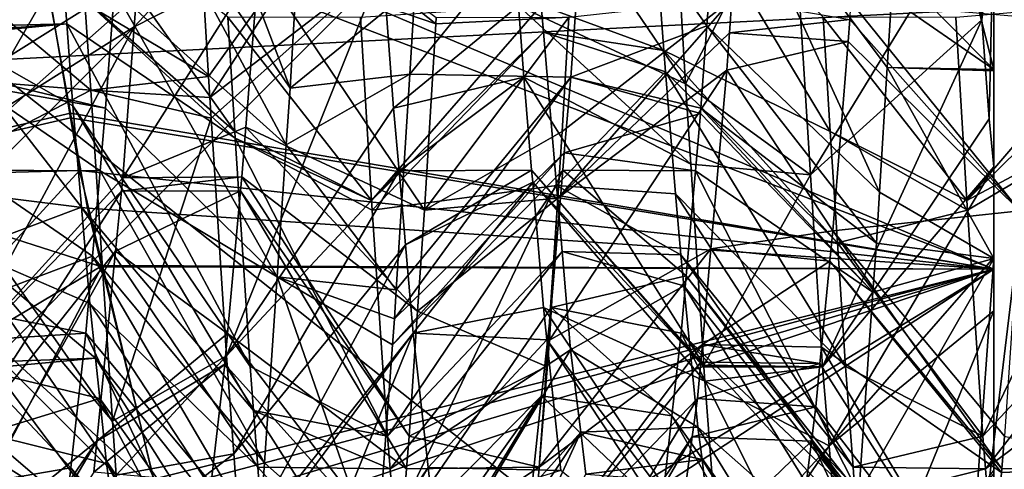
# Model space of a CAD drawing. Extents: x 0 to 200, y 18 to 95.
# Tile 12 of 256: x 31.364 to 33.018, y 45.109 to 45.865. Entities that reach past the tile are written whole.
import ezdxf

# ---------------------------------------------------------------- set-up
doc = ezdxf.new("R2010")
doc.units = 0

msp = doc.modelspace()

# ---------------------------------------------------------------- linework, layer by layer
for points in [[(29.499992, 47.227016, 27.5), (33.249989, 47.227016, 27.5), (29.884443, 43.852749, 27.5)], [(33.431755, 44.10545, 63), (29.499992, 47.227016, 63), (29.884443, 43.852749, 63)], [(29.499992, 47.227016, 257), (33.000095, 47.18153, 257.000153), (29.499992, 44.077702, 257.358826)], [(66.499992, 44.077702, 284.641174), (66.499992, 47.227016, 285), (29.499992, 44.077702, 284.641174)], [(66.499992, 47.227016, 285), (29.499992, 47.227016, 285), (29.499992, 44.077702, 284.641174)], [(32.999992, 47.227016, 63), (29.499992, 47.227016, 63), (33.431755, 44.10545, 63)], [(29.701815, 46.994545), (59.299992, 47.227016), (29.777065, 45.718533)], [(29.777065, 45.718533), (59.299992, 47.227016), (29.962137, 44.453773)], [(29.884443, 43.852749, 27.5), (33.249989, 47.227016, 27.5), (32.212719, 38.623367, 27.5)], [(29.962137, 44.453773), (59.299992, 47.227016), (30.255661, 43.209698)], [(30.255661, 43.209698), (59.299992, 47.227016), (30.655428, 41.995586)], [(30.655428, 41.995586), (59.299992, 47.227016), (31.158463, 40.820503)], [(31.158463, 40.820503), (59.299992, 47.227016), (31.761005, 39.693203)], [(31.761005, 39.693203), (59.299992, 47.227016), (32.458588, 38.622101)], [(33.249989, 47.227016, 27.5), (34.36409, 42.345825, 27.5), (32.212719, 38.623367, 27.5)], [(32.458588, 38.622101), (59.299992, 47.227016), (33.245979, 37.615185)], [(33.672379, 44.173309, 63.066986), (32.999992, 47.227016, 63), (33.431755, 44.10545, 63)], [(33.249989, 47.227016, 63.066986), (32.999992, 47.227016, 63), (33.672379, 44.173309, 63.066986)], [(33.000095, 47.18153, 257.000153), (33.178806, 47.227016, 256.954041), (33.225536, 45.04324, 257.171448)], [(33.000095, 47.18153, 257.000153), (33.225536, 45.04324, 257.171448), (29.499992, 44.077702, 257.358826)], [(38.188873, 45.671463, 1.499999), (30.304358, 46.874863, 1.499999), (30.602217, 44.312958, 1.499999)], [(38.038387, 46.521549, 1.499999), (30.304358, 46.874863, 1.499999), (38.188873, 45.671463, 1.499999)], [(31.37517, 46.133114, 6.675336), (32.999992, 46.571178, 6.561995), (32.999992, 45.44537, 6.987404)], [(32.999992, 46.571178, 13.438005), (31.385004, 46.0639, 13.301085), (32.999992, 45.44537, 13.012595)], [(32.999992, 46.571178, 6.561995), (32.999992, 46.301399, 7.146523), (32.999992, 45.44537, 6.987404)], [(32.999992, 46.048962, 12.205038), (32.999992, 46.571178, 13.438005), (32.999992, 45.44537, 13.012595)], [(31.559349, 46.429428, 7.644709), (31.541094, 46.159313, 7.739466), (31.818195, 45.749573, 7.388856)], [(31.848177, 46.278248, 7.195927), (31.559349, 46.429428, 7.644709), (31.818195, 45.749573, 7.388856)], [(31.385004, 46.0639, 13.301085), (30.901447, 46.390984, 13.502821), (31.012058, 45.606499, 13.216351)], [(32.854408, 46.358349, 7.136062), (32.83131, 45.952, 7.289354), (32.999992, 45.781174, 7.371541)], [(32.999992, 46.301399, 7.146523), (32.854408, 46.358349, 7.136062), (32.999992, 45.781174, 7.371541)], [(32.999992, 46.301399, 7.146523), (32.999992, 45.781174, 7.371541), (32.999992, 45.44537, 6.987404)], [(31.437263, 45.931362, 12.12455), (31.212435, 46.281898, 12.284551), (31.24264, 45.852734, 12.086354)], [(32.028049, 45.921249, 7.311389), (31.848177, 46.278248, 7.195927), (31.818195, 45.749573, 7.388856)], [(31.583265, 46.213108, 7.721912), (31.556173, 45.852917, 7.945229), (31.274914, 45.677208, 7.431324)], [(31.286314, 45.869396, 7.335726), (31.583265, 46.213108, 7.721912), (31.274914, 45.677208, 7.431324)], [(31.52284, 45.914619, 7.887855), (31.322584, 46.218571, 7.712416), (31.289518, 45.768444, 7.969588)], [(31.473488, 45.893044, 12.68714), (31.654314, 46.223064, 12.826517), (31.680748, 45.769314, 12.621831)], [(31.583265, 46.213108, 7.721912), (31.774342, 46.087017, 7.786069), (31.556173, 45.852917, 7.945229)], [(31.654314, 46.223064, 12.826517), (31.958893, 46.159313, 12.260534), (31.680748, 45.769314, 12.621831)], [(32.201664, 45.888241, 12.098856), (32.178326, 46.206005, 12.280405), (32.482235, 45.757282, 12.612093)], [(32.178326, 46.206005, 12.280405), (32.467663, 46.006313, 12.726735), (32.482235, 45.757282, 12.612093)], [(32.418015, 46.191887, 12.273263), (32.239853, 45.888618, 12.111589), (32.445698, 45.813301, 12.061831)], [(32.418015, 46.191887, 12.273263), (32.445698, 45.813301, 12.061831), (32.725067, 45.677208, 12.568679)], [(32.713665, 45.869396, 12.664273), (32.418015, 46.191887, 12.273263), (32.725067, 45.677208, 12.568679)], [(31.541094, 46.159313, 7.739466), (31.52284, 45.914619, 7.887855), (31.811699, 45.654758, 7.465295)], [(31.818195, 45.749573, 7.388856), (31.541094, 46.159313, 7.739466), (31.811699, 45.654758, 7.465295)], [(31.680748, 45.769314, 12.621831), (31.958893, 46.159313, 12.260534), (31.682999, 45.734375, 12.597799)], [(31.958893, 46.159313, 12.260534), (31.973944, 45.957619, 12.138222), (31.682999, 45.734375, 12.597799)], [(32.541096, 46.159313, 7.739466), (32.316746, 46.13908, 7.757832), (32.518341, 45.854324, 7.924419)], [(32.541096, 46.159313, 7.739466), (32.518341, 45.854324, 7.924419), (32.808243, 45.574829, 7.501427)], [(32.821209, 45.78455, 7.377401), (32.541096, 46.159313, 7.739466), (32.808243, 45.574829, 7.501427)], [(32.828407, 45.900711, 7.308703), (32.541096, 46.159313, 7.739466), (32.821209, 45.78455, 7.377401)], [(30.946926, 46.003849, 6.612729), (31.37517, 46.133114, 6.675336), (31.013325, 45.599812, 6.787028)], [(31.37517, 46.133114, 6.675336), (31.449408, 45.699696, 6.85801), (31.013325, 45.599812, 6.787028)], [(31.449408, 45.699696, 6.85801), (31.37517, 46.133114, 6.675336), (32.999992, 45.44537, 6.987404)], [(32.316746, 46.13908, 7.757832), (32.019482, 45.773346, 7.37584), (32.28952, 45.768444, 7.969588)], [(32.316746, 46.13908, 7.757832), (32.028049, 45.921249, 7.311389), (32.019482, 45.773346, 7.37584)], [(32.518341, 45.854324, 7.924419), (32.316746, 46.13908, 7.757832), (32.28952, 45.768444, 7.969588)], [(31.424433, 46.101555, 12.23176), (31.437263, 45.931362, 12.12455), (31.725063, 45.677208, 12.568679)], [(31.713665, 45.869396, 12.664273), (31.424433, 46.101555, 12.23176), (31.725063, 45.677208, 12.568679)], [(32.467663, 46.006313, 12.726735), (32.661125, 46.103703, 12.779619), (32.482235, 45.757282, 12.612093)], [(32.482235, 45.757282, 12.612093), (32.661125, 46.103703, 12.779619), (32.692253, 45.603874, 12.477417)], [(32.661125, 46.103703, 12.779619), (32.965824, 46.053139, 12.198239), (32.692253, 45.603874, 12.477417)], [(31.774342, 46.087017, 7.786069), (31.765327, 45.959717, 7.847414), (31.556173, 45.852917, 7.945229)], [(31.765327, 45.959717, 7.847414), (31.774342, 46.087017, 7.786069), (32.063007, 45.857677, 7.339366)], [(31.774342, 46.087017, 7.786069), (32.063679, 45.868565, 7.333219), (32.063007, 45.857677, 7.339366)], [(31.449064, 45.707695, 13.142199), (31.385004, 46.0639, 13.301085), (31.012058, 45.606499, 13.216351)], [(31.385004, 46.0639, 13.301085), (31.449064, 45.707695, 13.142199), (32.999992, 45.44537, 13.012595)], [(32.965824, 46.053139, 12.198239), (32.979889, 45.864758, 12.080654), (32.692253, 45.603874, 12.477417)], [(32.965824, 46.053139, 12.198239), (32.999992, 46.048962, 12.205038), (32.979889, 45.864758, 12.080654)], [(32.979889, 45.864758, 12.080654), (32.999992, 46.048962, 12.205038), (32.992332, 45.698139, 11.976652)], [(32.992332, 45.698139, 11.976652), (32.999992, 46.048962, 12.205038), (32.999992, 45.617477, 11.91295)], [(32.999992, 45.617477, 11.91295), (32.999992, 46.048962, 12.205038), (32.999992, 45.44537, 13.012595)], [(31.210466, 45.768444, 12.030412), (31.194269, 45.988914, 12.156375), (31.48313, 45.746296, 12.581405)], [(31.194269, 45.988914, 12.156375), (31.473488, 45.893044, 12.68714), (31.48313, 45.746296, 12.581405)], [(31.556173, 45.852917, 7.945229), (31.765327, 45.959717, 7.847414), (31.537086, 45.598984, 8.102671)], [(31.765327, 45.959717, 7.847414), (31.743706, 45.684364, 8.045569), (31.537086, 45.598984, 8.102671)], [(31.682999, 45.734375, 12.597799), (31.973944, 45.957619, 12.138222), (31.685247, 45.699436, 12.573768)], [(31.685247, 45.699436, 12.573768), (31.973944, 45.957619, 12.138222), (31.711012, 45.300129, 12.299124)], [(31.973944, 45.957619, 12.138222), (31.991959, 45.716042, 11.99172), (31.711012, 45.300129, 12.299124)], [(31.743706, 45.684364, 8.045569), (31.765327, 45.959717, 7.847414), (32.043919, 45.544682, 7.516101)], [(31.765327, 45.959717, 7.847414), (32.063007, 45.857677, 7.339366), (32.043919, 45.544682, 7.516101)], [(31.973944, 45.957619, 12.138222), (32.201664, 45.888241, 12.098856), (31.991959, 45.716042, 11.99172)], [(32.83131, 45.952, 7.289354), (32.828407, 45.900711, 7.308703), (32.999992, 45.781174, 7.371541)], [(31.442822, 45.857826, 12.078229), (31.437263, 45.931362, 12.12455), (31.24264, 45.852734, 12.086354)], [(31.437263, 45.931362, 12.12455), (31.442822, 45.857826, 12.078229), (31.72584, 45.665501, 12.560245)], [(31.725063, 45.677208, 12.568679), (31.437263, 45.931362, 12.12455), (31.72584, 45.665501, 12.560245)], [(31.52284, 45.914619, 7.887855), (31.289518, 45.768444, 7.969588), (31.508028, 45.716042, 8.008279)], [(31.52284, 45.914619, 7.887855), (31.508028, 45.716042, 8.008279), (31.796515, 45.432804, 7.644232)], [(31.811699, 45.654758, 7.465295), (31.52284, 45.914619, 7.887855), (31.796515, 45.432804, 7.644232)], [(32.019482, 45.773346, 7.37584), (32.028049, 45.921249, 7.311389), (31.818195, 45.749573, 7.388856)], [(32.560246, 45.899467, 7.901792), (32.556175, 45.842571, 7.930212), (32.26757, 45.565041, 7.512111)], [(32.274918, 45.677208, 7.431324), (32.560246, 45.899467, 7.901792), (32.26757, 45.565041, 7.512111)], [(32.286316, 45.869396, 7.335726), (32.560246, 45.899467, 7.901792), (32.274918, 45.677208, 7.431324)], [(32.560246, 45.899467, 7.901792), (32.758297, 45.865437, 7.906843), (32.556175, 45.842571, 7.930212)], [(32.828407, 45.900711, 7.308703), (32.821209, 45.78455, 7.377401), (32.999992, 45.781174, 7.371541)], [(31.473488, 45.893044, 12.68714), (31.680748, 45.769314, 12.621831), (31.48313, 45.746296, 12.581405)], [(32.239853, 45.888618, 12.111589), (31.936317, 45.868565, 12.66678), (31.955078, 45.561001, 12.493114)], [(32.243683, 45.843704, 12.072235), (32.239853, 45.888618, 12.111589), (31.955078, 45.561001, 12.493114)], [(32.201664, 45.888241, 12.098856), (32.210468, 45.768444, 12.030412), (31.991959, 45.716042, 11.99172)], [(32.210468, 45.768444, 12.030412), (32.201664, 45.888241, 12.098856), (32.490997, 45.621899, 12.518387)], [(32.201664, 45.888241, 12.098856), (32.482235, 45.757282, 12.612093), (32.490997, 45.621899, 12.518387)], [(32.239853, 45.888618, 12.111589), (32.243683, 45.843704, 12.072235), (32.445698, 45.813301, 12.061831)], [(32.758297, 45.865437, 7.906843), (32.760384, 45.894402, 7.891528), (33.043846, 45.543682, 7.516902)], [(32.760384, 45.894402, 7.891528), (33.063679, 45.868565, 7.333219), (33.043846, 45.543682, 7.516902)], [(33.240273, 45.894421, 12.088295), (32.936321, 45.868565, 12.66678), (32.955067, 45.561062, 12.493149)], [(33.243732, 45.846729, 12.062669), (33.240273, 45.894421, 12.088295), (32.955067, 45.561062, 12.493149)], [(31.936317, 45.868565, 12.66678), (31.713665, 45.869396, 12.664273), (31.955078, 45.561001, 12.493114)], [(31.713665, 45.869396, 12.664273), (31.725063, 45.677208, 12.568679), (31.955078, 45.561001, 12.493114)], [(32.063007, 45.857677, 7.339366), (32.286316, 45.869396, 7.335726), (32.043919, 45.544682, 7.516101)], [(32.286316, 45.869396, 7.335726), (32.274918, 45.677208, 7.431324), (32.043919, 45.544682, 7.516101)], [(32.063679, 45.868565, 7.333219), (32.286316, 45.869396, 7.335726), (32.063007, 45.857677, 7.339366)], [(32.556175, 45.842571, 7.930212), (32.758297, 45.865437, 7.906843), (32.755287, 45.828228, 7.935871)], [(32.692253, 45.603874, 12.477417), (32.979889, 45.864758, 12.080654), (32.712357, 45.281223, 12.282342)], [(32.979889, 45.864758, 12.080654), (32.992332, 45.698139, 11.976652), (32.712357, 45.281223, 12.282342)], [(32.936321, 45.868565, 12.66678), (32.713665, 45.869396, 12.664273), (32.955067, 45.561062, 12.493149)], [(32.713665, 45.869396, 12.664273), (32.725067, 45.677208, 12.568679), (32.955067, 45.561062, 12.493149)], [(32.755287, 45.828228, 7.935871), (32.758297, 45.865437, 7.906843), (33.043846, 45.543682, 7.516902)], [(31.442822, 45.857826, 12.078229), (31.24264, 45.852734, 12.086354), (31.243309, 45.843243, 12.081973)], [(31.442822, 45.857826, 12.078229), (31.243309, 45.843243, 12.081973), (31.243696, 45.838757, 12.077871)], [(31.442822, 45.857826, 12.078229), (31.243696, 45.838757, 12.077871), (31.453192, 45.720287, 11.991587)], [(31.267569, 45.56501, 7.512134), (31.556173, 45.852917, 7.945229), (31.249031, 45.281822, 7.716093)], [(31.556173, 45.852917, 7.945229), (31.537086, 45.598984, 8.102671), (31.249031, 45.281822, 7.716093)], [(31.274914, 45.677208, 7.431324), (31.556173, 45.852917, 7.945229), (31.267569, 45.56501, 7.512134)], [(31.442822, 45.857826, 12.078229), (31.453192, 45.720287, 11.991587), (31.750948, 45.281822, 12.283906)], [(31.72584, 45.665501, 12.560245), (31.442822, 45.857826, 12.078229), (31.750948, 45.281822, 12.283906)], [(32.518341, 45.854324, 7.924419), (32.28952, 45.768444, 7.969588), (32.50803, 45.716042, 8.008279)], [(32.518341, 45.854324, 7.924419), (32.50803, 45.716042, 8.008279), (32.802956, 45.489418, 7.551942)], [(32.808243, 45.574829, 7.501427), (32.518341, 45.854324, 7.924419), (32.802956, 45.489418, 7.551942)], [(31.467899, 45.549633, 11.835985), (31.243696, 45.838757, 12.077871), (31.274975, 45.477489, 11.747763)], [(31.453192, 45.720287, 11.991587), (31.243696, 45.838757, 12.077871), (31.467899, 45.549633, 11.835985)], [(32.243683, 45.843704, 12.072235), (31.955078, 45.561001, 12.493114), (31.956062, 45.544682, 12.483898)], [(32.265575, 45.586052, 11.846476), (32.243683, 45.843704, 12.072235), (31.956062, 45.544682, 12.483898)], [(32.448708, 45.777039, 12.031708), (32.243683, 45.843704, 12.072235), (32.265575, 45.586052, 11.846476)], [(32.445698, 45.813301, 12.061831), (32.243683, 45.843704, 12.072235), (32.448708, 45.777039, 12.031708)], [(32.556175, 45.842571, 7.930212), (32.551689, 45.779865, 7.961538), (32.26757, 45.565041, 7.512111)], [(32.556175, 45.842571, 7.930212), (32.755287, 45.828228, 7.935871), (32.551689, 45.779865, 7.961538)], [(33.252941, 45.719925, 11.99453), (33.243732, 45.846729, 12.062669), (32.955067, 45.561062, 12.493149)], [(32.551689, 45.779865, 7.961538), (32.755287, 45.828228, 7.935871), (32.729538, 45.509811, 8.184265)], [(32.755287, 45.828228, 7.935871), (33.043846, 45.543682, 7.516902), (32.729538, 45.509811, 8.184265)], [(32.445698, 45.813301, 12.061831), (32.448708, 45.777039, 12.031708), (32.737343, 45.489788, 12.433693)], [(32.725067, 45.677208, 12.568679), (32.445698, 45.813301, 12.061831), (32.737343, 45.489788, 12.433693)], [(32.821209, 45.78455, 7.377401), (32.808243, 45.574829, 7.501427), (32.999992, 45.463657, 7.572949)], [(32.999992, 45.779003, 7.372476), (32.821209, 45.78455, 7.377401), (32.999992, 45.463657, 7.572949)], [(32.999992, 45.781174, 7.371541), (32.821209, 45.78455, 7.377401), (32.999992, 45.779003, 7.372476)], [(31.210466, 45.768444, 12.030412), (31.48313, 45.746296, 12.581405), (31.223818, 45.612019, 11.891316)], [(31.289518, 45.768444, 7.969588), (31.288342, 45.75462, 7.981882), (31.508028, 45.716042, 8.008279)], [(31.48313, 45.746296, 12.581405), (31.680748, 45.769314, 12.621831), (31.682999, 45.734375, 12.597799)], [(32.019482, 45.773346, 7.37584), (31.811699, 45.654758, 7.465295), (31.99634, 45.410957, 7.617738)], [(32.019482, 45.773346, 7.37584), (31.818195, 45.749573, 7.388856), (31.811699, 45.654758, 7.465295)], [(31.991959, 45.716042, 11.99172), (32.210468, 45.768444, 12.030412), (32.001152, 45.610798, 11.893112)], [(32.28952, 45.768444, 7.969588), (31.99634, 45.410957, 7.617738), (31.99321, 45.362011, 7.650413)], [(32.278671, 45.641197, 8.082736), (32.28952, 45.768444, 7.969588), (31.99321, 45.362011, 7.650413)], [(32.28952, 45.768444, 7.969588), (32.019482, 45.773346, 7.37584), (31.99634, 45.410957, 7.617738)], [(32.210468, 45.768444, 12.030412), (32.223804, 45.612019, 11.891316), (32.001152, 45.610798, 11.893112)], [(32.223804, 45.612019, 11.891316), (32.210468, 45.768444, 12.030412), (32.512844, 45.284039, 12.284533)], [(32.210468, 45.768444, 12.030412), (32.490997, 45.621899, 12.518387), (32.512844, 45.284039, 12.284533)], [(32.26757, 45.565041, 7.512111), (32.551689, 45.779865, 7.961538), (32.25404, 45.326218, 7.684015)], [(32.551689, 45.779865, 7.961538), (32.524944, 45.47987, 8.253448), (32.25404, 45.326218, 7.684015)], [(32.448708, 45.777039, 12.031708), (32.265575, 45.586052, 11.846476), (32.46571, 45.572403, 11.861719)], [(32.507271, 45.707466, 8.016311), (32.28952, 45.768444, 7.969588), (32.278671, 45.641197, 8.082736)], [(32.50803, 45.716042, 8.008279), (32.28952, 45.768444, 7.969588), (32.507271, 45.707466, 8.016311)], [(32.448708, 45.777039, 12.031708), (32.46571, 45.572403, 11.861719), (32.75095, 45.281822, 12.283906)], [(32.737343, 45.489788, 12.433693), (32.448708, 45.777039, 12.031708), (32.75095, 45.281822, 12.283906)], [(32.551689, 45.779865, 7.961538), (32.729538, 45.509811, 8.184265), (32.524944, 45.47987, 8.253448)], [(32.999992, 45.781174, 7.371541), (32.999992, 45.779003, 7.372476), (32.999992, 45.44537, 6.987404)], [(32.999992, 45.779003, 7.372476), (32.999992, 45.463657, 7.572949), (32.999992, 45.44537, 6.987404)], [(31.288342, 45.75462, 7.981882), (31.276182, 45.612019, 8.108683), (31.498835, 45.610798, 8.106888)], [(31.508028, 45.716042, 8.008279), (31.288342, 45.75462, 7.981882), (31.498835, 45.610798, 8.106888)], [(32.490997, 45.621899, 12.518387), (32.482235, 45.757282, 12.612093), (32.692253, 45.603874, 12.477417)], [(31.223818, 45.612019, 11.891316), (31.48313, 45.746296, 12.581405), (31.519636, 45.190212, 12.180723)], [(31.48313, 45.746296, 12.581405), (31.685247, 45.699436, 12.573768), (31.519636, 45.190212, 12.180723)], [(31.48313, 45.746296, 12.581405), (31.682999, 45.734375, 12.597799), (31.685247, 45.699436, 12.573768)], [(31.453192, 45.720287, 11.991587), (31.467899, 45.549633, 11.835985), (31.756475, 45.208248, 12.210127)], [(31.750948, 45.281822, 12.283906), (31.453192, 45.720287, 11.991587), (31.756475, 45.208248, 12.210127)], [(31.508028, 45.716042, 8.008279), (31.498835, 45.610798, 8.106888), (31.796515, 45.432804, 7.644232)], [(31.991959, 45.716042, 11.99172), (32.001152, 45.610798, 11.893112), (31.711012, 45.300129, 12.299124)], [(32.50803, 45.716042, 8.008279), (32.507271, 45.707466, 8.016311), (32.797142, 45.407024, 7.623587)], [(32.802956, 45.489418, 7.551942), (32.50803, 45.716042, 8.008279), (32.797142, 45.407024, 7.623587)], [(33.252941, 45.719925, 11.99453), (32.955067, 45.561062, 12.493149), (32.956062, 45.544682, 12.483898)], [(33.252941, 45.719925, 11.99453), (32.956062, 45.544682, 12.483898), (32.981949, 45.164768, 12.178794)], [(33.274948, 45.480194, 11.747416), (33.252941, 45.719925, 11.99453), (32.981949, 45.164768, 12.178794)], [(31.449064, 45.707695, 13.142199), (31.012058, 45.606499, 13.216351), (31.47781, 45.54789, 13.070919)], [(31.449408, 45.699696, 6.85801), (31.464577, 45.611164, 6.895322), (31.013325, 45.599812, 6.787028)], [(31.449064, 45.707695, 13.142199), (31.47781, 45.54789, 13.070919), (32.999992, 45.44537, 13.012595)], [(31.464577, 45.611164, 6.895322), (31.449408, 45.699696, 6.85801), (32.999992, 45.44537, 6.987404)], [(31.685247, 45.699436, 12.573768), (31.711012, 45.300129, 12.299124), (31.519636, 45.190212, 12.180723)], [(32.507271, 45.707466, 8.016311), (32.278671, 45.641197, 8.082736), (32.498821, 45.610798, 8.106888)], [(32.507271, 45.707466, 8.016311), (32.498821, 45.610798, 8.106888), (32.797142, 45.407024, 7.623587)], [(31.743706, 45.684364, 8.045569), (31.737133, 45.600651, 8.105811), (31.537086, 45.598984, 8.102671)], [(31.737133, 45.600651, 8.105811), (31.743706, 45.684364, 8.045569), (32.032356, 45.374874, 7.652472)], [(31.743706, 45.684364, 8.045569), (32.043919, 45.544682, 7.516101), (32.032356, 45.374874, 7.652472)], [(32.992332, 45.698139, 11.976652), (32.999992, 45.617477, 11.91295), (32.712357, 45.281223, 12.282342)], [(38.450687, 44.84882, 1.499999), (38.188873, 45.671463, 1.499999), (30.602217, 44.312958, 1.499999)], [(31.725063, 45.677208, 12.568679), (31.72584, 45.665501, 12.560245), (31.955078, 45.561001, 12.493114)], [(32.274918, 45.677208, 7.431324), (32.26757, 45.565041, 7.512111), (32.043919, 45.544682, 7.516101)], [(32.956062, 45.544682, 12.483898), (32.725067, 45.677208, 12.568679), (32.737343, 45.489788, 12.433693)], [(32.955067, 45.561062, 12.493149), (32.725067, 45.677208, 12.568679), (32.956062, 45.544682, 12.483898)], [(31.956062, 45.544682, 12.483898), (31.72584, 45.665501, 12.560245), (31.981945, 45.164768, 12.178794)], [(31.72584, 45.665501, 12.560245), (31.750948, 45.281822, 12.283906), (31.981945, 45.164768, 12.178794)], [(31.955078, 45.561001, 12.493114), (31.72584, 45.665501, 12.560245), (31.956062, 45.544682, 12.483898)], [(31.811699, 45.654758, 7.465295), (31.796515, 45.432804, 7.644232), (31.99634, 45.410957, 7.617738)], [(32.278671, 45.641197, 8.082736), (31.99321, 45.362011, 7.650413), (31.989977, 45.318287, 7.69249)], [(32.276169, 45.612019, 8.108683), (32.278671, 45.641197, 8.082736), (31.989977, 45.318287, 7.69249)], [(32.278671, 45.641197, 8.082736), (32.276169, 45.612019, 8.108683), (32.498821, 45.610798, 8.106888)], [(32.490997, 45.621899, 12.518387), (32.692253, 45.603874, 12.477417), (32.512844, 45.284039, 12.284533)], [(32.712357, 45.281223, 12.282342), (32.999992, 45.617477, 11.91295), (32.723324, 45.148346, 12.125324)], [(32.999992, 45.617477, 11.91295), (32.999992, 45.465374, 11.797573), (32.723324, 45.148346, 12.125324)], [(32.999992, 45.465374, 11.797573), (32.999992, 45.617477, 11.91295), (32.999992, 45.44537, 13.012595)], [(31.594261, 45.071976, 12.757864), (31.012058, 45.606499, 13.216351), (31.174437, 44.907433, 12.755461)], [(31.501875, 45.449551, 13.006232), (31.012058, 45.606499, 13.216351), (31.594261, 45.071976, 12.757864)], [(31.47781, 45.54789, 13.070919), (31.012058, 45.606499, 13.216351), (31.501875, 45.449551, 13.006232)], [(31.013325, 45.599812, 6.787028), (31.464577, 45.611164, 6.895322), (31.096415, 45.21003, 7.016026)], [(31.464577, 45.611164, 6.895322), (31.502739, 45.451569, 6.997131), (31.096415, 45.21003, 7.016026)], [(31.230793, 45.5303, 11.818655), (31.223818, 45.612019, 11.891316), (31.519636, 45.190212, 12.180723)], [(31.486317, 45.467663, 8.241001), (31.276182, 45.612019, 8.108683), (31.256468, 45.381035, 8.31407)], [(31.498835, 45.610798, 8.106888), (31.276182, 45.612019, 8.108683), (31.486317, 45.467663, 8.241001)], [(31.502739, 45.451569, 6.997131), (31.464577, 45.611164, 6.895322), (32.999992, 45.44537, 6.987404)], [(31.498835, 45.610798, 8.106888), (31.486317, 45.467663, 8.241001), (31.775116, 45.120125, 7.896312)], [(31.796515, 45.432804, 7.644232), (31.498835, 45.610798, 8.106888), (31.775116, 45.120125, 7.896312)], [(31.537086, 45.598984, 8.102671), (31.737133, 45.600651, 8.105811), (31.534895, 45.576607, 8.128755)], [(31.737133, 45.600651, 8.105811), (31.735018, 45.577374, 8.129653), (31.534895, 45.576607, 8.128755)], [(31.711012, 45.300129, 12.299124), (32.001152, 45.610798, 11.893112), (31.723351, 45.135036, 12.135666)], [(32.001152, 45.610798, 11.893112), (32.012032, 45.48637, 11.776529), (31.723351, 45.135036, 12.135666)], [(31.735018, 45.577374, 8.129653), (31.737133, 45.600651, 8.105811), (32.018036, 45.164768, 7.82121)], [(31.737133, 45.600651, 8.105811), (32.032356, 45.374874, 7.652472), (32.018036, 45.164768, 7.82121)], [(32.276169, 45.612019, 8.108683), (31.989977, 45.318287, 7.69249), (31.96302, 44.952679, 8.044329)], [(32.256454, 45.381035, 8.31407), (32.276169, 45.612019, 8.108683), (31.96302, 44.952679, 8.044329)], [(32.001152, 45.610798, 11.893112), (32.223804, 45.612019, 11.891316), (32.012032, 45.48637, 11.776529)], [(32.223804, 45.612019, 11.891316), (32.225548, 45.591717, 11.873264), (32.012032, 45.48637, 11.776529)], [(32.225548, 45.591717, 11.873264), (32.223804, 45.612019, 11.891316), (32.513023, 45.281593, 12.282029)], [(32.223804, 45.612019, 11.891316), (32.512844, 45.284039, 12.284533), (32.513023, 45.281593, 12.282029)], [(32.483429, 45.434509, 8.272063), (32.276169, 45.612019, 8.108683), (32.256454, 45.381035, 8.31407)], [(32.498821, 45.610798, 8.106888), (32.276169, 45.612019, 8.108683), (32.483429, 45.434509, 8.272063)], [(32.498821, 45.610798, 8.106888), (32.483429, 45.434509, 8.272063), (32.773212, 45.068146, 7.918261)], [(32.797142, 45.407024, 7.623587), (32.498821, 45.610798, 8.106888), (32.773212, 45.068146, 7.918261)], [(32.512844, 45.284039, 12.284533), (32.692253, 45.603874, 12.477417), (32.712357, 45.281223, 12.282342)], [(31.537086, 45.598984, 8.102671), (31.534895, 45.576607, 8.128755), (31.249031, 45.281822, 7.716093)], [(32.265575, 45.586052, 11.846476), (31.956062, 45.544682, 12.483898), (31.981945, 45.164768, 12.178794)], [(32.27499, 45.475319, 11.749447), (32.265575, 45.586052, 11.846476), (31.981945, 45.164768, 12.178794)], [(32.012032, 45.48637, 11.776529), (32.225548, 45.591717, 11.873264), (32.025024, 45.337738, 11.637263)], [(32.225548, 45.591717, 11.873264), (32.243519, 45.381035, 11.68593), (32.025024, 45.337738, 11.637263)], [(32.243519, 45.381035, 11.68593), (32.225548, 45.591717, 11.873264), (32.5149, 45.257042, 12.256927)], [(32.225548, 45.591717, 11.873264), (32.513023, 45.281593, 12.282029), (32.5149, 45.257042, 12.256927)], [(32.265575, 45.586052, 11.846476), (32.27499, 45.475319, 11.749447), (32.474251, 45.469547, 11.776279)], [(32.46571, 45.572403, 11.861719), (32.265575, 45.586052, 11.846476), (32.474251, 45.469547, 11.776279)], [(31.534895, 45.576607, 8.128755), (31.524986, 45.475746, 8.246332), (31.23632, 45.112709, 7.885676)], [(31.249031, 45.281822, 7.716093), (31.534895, 45.576607, 8.128755), (31.23632, 45.112709, 7.885676)], [(31.524986, 45.475746, 8.246332), (31.735018, 45.577374, 8.129653), (31.713114, 45.337212, 8.37566)], [(31.534895, 45.576607, 8.128755), (31.735018, 45.577374, 8.129653), (31.524986, 45.475746, 8.246332)], [(31.713114, 45.337212, 8.37566), (31.735018, 45.577374, 8.129653), (32.013668, 45.109833, 7.882398)], [(31.735018, 45.577374, 8.129653), (32.018036, 45.164768, 7.82121), (32.013668, 45.109833, 7.882398)], [(32.46571, 45.572403, 11.861719), (32.474251, 45.469547, 11.776279), (32.763676, 45.112709, 12.114324)], [(32.75095, 45.281822, 12.283906), (32.46571, 45.572403, 11.861719), (32.763676, 45.112709, 12.114324)], [(32.808243, 45.574829, 7.501427), (32.802956, 45.489418, 7.551942), (32.999992, 45.463657, 7.572949)], [(32.032356, 45.374874, 7.652472), (32.26757, 45.565041, 7.512111), (32.249035, 45.281822, 7.716093)], [(32.043919, 45.544682, 7.516101), (32.26757, 45.565041, 7.512111), (32.032356, 45.374874, 7.652472)], [(32.26757, 45.565041, 7.512111), (32.25404, 45.326218, 7.684015), (32.249035, 45.281822, 7.716093)], [(31.467899, 45.549633, 11.835985), (31.274975, 45.477489, 11.747763), (31.481817, 45.388077, 11.68868)], [(31.467899, 45.549633, 11.835985), (31.481817, 45.388077, 11.68868), (31.763672, 45.112709, 12.114324)], [(31.756475, 45.208248, 12.210127), (31.467899, 45.549633, 11.835985), (31.763672, 45.112709, 12.114324)], [(31.47781, 45.54789, 13.070919), (31.501875, 45.449551, 13.006232), (32.999992, 45.44537, 13.012595)], [(32.729538, 45.509811, 8.184265), (33.043846, 45.543682, 7.516902), (33.018036, 45.164768, 7.82121)], [(32.956062, 45.544682, 12.483898), (32.737343, 45.489788, 12.433693), (32.981949, 45.164768, 12.178794)], [(31.243532, 45.381035, 11.68593), (31.230793, 45.5303, 11.818655), (31.525627, 45.099163, 12.115117)], [(31.230793, 45.5303, 11.818655), (31.519636, 45.190212, 12.180723), (31.525627, 45.099163, 12.115117)], [(32.524944, 45.47987, 8.253448), (32.729538, 45.509811, 8.184265), (32.724632, 45.458889, 8.241687)], [(32.724632, 45.458889, 8.241687), (32.729538, 45.509811, 8.184265), (33.013672, 45.109833, 7.882398)], [(32.729538, 45.509811, 8.184265), (33.018036, 45.164768, 7.82121), (33.013672, 45.109833, 7.882398)], [(31.723351, 45.135036, 12.135666), (32.012032, 45.48637, 11.776529), (31.735464, 44.97298, 11.97521)], [(32.012032, 45.48637, 11.776529), (32.025024, 45.337738, 11.637263), (31.735464, 44.97298, 11.97521)], [(32.737343, 45.489788, 12.433693), (32.75095, 45.281822, 12.283906), (32.981949, 45.164768, 12.178794)], [(32.999992, 45.463657, 7.572949), (32.802956, 45.489418, 7.551942), (32.797142, 45.407024, 7.623587)], [(31.524986, 45.475746, 8.246332), (31.493679, 45.156723, 8.618239), (31.223164, 44.937752, 8.061118)], [(31.23632, 45.112709, 7.885676), (31.524986, 45.475746, 8.246332), (31.223164, 44.937752, 8.061118)], [(31.486317, 45.467663, 8.241001), (31.256468, 45.381035, 8.31407), (31.474962, 45.337738, 8.362737)], [(31.491428, 45.295795, 11.569336), (31.274975, 45.477489, 11.747763), (31.291336, 45.288536, 11.575099)], [(31.481817, 45.388077, 11.68868), (31.274975, 45.477489, 11.747763), (31.491428, 45.295795, 11.569336)], [(31.486317, 45.467663, 8.241001), (31.474962, 45.337738, 8.362737), (31.766117, 44.988762, 8.002214)], [(31.775116, 45.120125, 7.896312), (31.486317, 45.467663, 8.241001), (31.766117, 44.988762, 8.002214)], [(31.524986, 45.475746, 8.246332), (31.713114, 45.337212, 8.37566), (31.493679, 45.156723, 8.618239)], [(32.27499, 45.475319, 11.749447), (31.981945, 45.164768, 12.178794), (31.986311, 45.109833, 12.117602)], [(32.289013, 45.310158, 11.60473), (32.27499, 45.475319, 11.749447), (31.986311, 45.109833, 12.117602)], [(32.524944, 45.47987, 8.253448), (32.510578, 45.318779, 8.410196), (32.236324, 45.112694, 7.885691)], [(32.25404, 45.326218, 7.684015), (32.524944, 45.47987, 8.253448), (32.236324, 45.112694, 7.885691)], [(32.479404, 45.417744, 11.714272), (32.27499, 45.475319, 11.749447), (32.289013, 45.310158, 11.60473)], [(32.474251, 45.469547, 11.776279), (32.27499, 45.475319, 11.749447), (32.479404, 45.417744, 11.714272)], [(32.474251, 45.469547, 11.776279), (32.479404, 45.417744, 11.714272), (32.767998, 45.055206, 12.056664)], [(32.763676, 45.112709, 12.114324), (32.474251, 45.469547, 11.776279), (32.767998, 45.055206, 12.056664)], [(32.524944, 45.47987, 8.253448), (32.724632, 45.458889, 8.241687), (32.510578, 45.318779, 8.410196)], [(33.274948, 45.480194, 11.747416), (32.981949, 45.164768, 12.178794), (32.986313, 45.109821, 12.117587)], [(33.288002, 45.337914, 11.600755), (33.274948, 45.480194, 11.747416), (32.986313, 45.109821, 12.117587)], [(31.096415, 45.21003, 7.016026), (31.502739, 45.451569, 6.997131), (31.189188, 44.855064, 7.289469)], [(31.502739, 45.451569, 6.997131), (31.588539, 45.092743, 7.226035), (31.189188, 44.855064, 7.289469)], [(31.502739, 45.451569, 6.997131), (32.999992, 45.44537, 6.987404), (31.588539, 45.092743, 7.226035)], [(32.510578, 45.318779, 8.410196), (32.724632, 45.458889, 8.241687), (32.710701, 45.314354, 8.404673)], [(32.710701, 45.314354, 8.404673), (32.724632, 45.458889, 8.241687), (33.01321, 45.103973, 7.888924)], [(32.999992, 45.465374, 11.797573), (32.999992, 45.37569, 11.729546), (32.723324, 45.148346, 12.125324)], [(32.724632, 45.458889, 8.241687), (33.013672, 45.109833, 7.882398), (33.01321, 45.103973, 7.888924)], [(32.999992, 45.463657, 7.572949), (32.797142, 45.407024, 7.623587), (32.773212, 45.068146, 7.918261)], [(32.971874, 45.069183, 7.925939), (32.999992, 45.463657, 7.572949), (32.773212, 45.068146, 7.918261)], [(32.999992, 45.101429, 7.956397), (32.999992, 45.463657, 7.572949), (32.971874, 45.069183, 7.925939)], [(32.999992, 45.37569, 11.729546), (32.999992, 45.465374, 11.797573), (32.999992, 44.53022, 12.230985)], [(32.999992, 45.465374, 11.797573), (32.999992, 45.44537, 13.012595), (32.999992, 44.53022, 12.230985)], [(32.999992, 45.44537, 6.987404), (32.999992, 45.463657, 7.572949), (32.999992, 44.53022, 7.769015)], [(32.999992, 45.463657, 7.572949), (32.999992, 45.101429, 7.956397), (32.999992, 44.53022, 7.769015)], [(32.999992, 45.44537, 13.012595), (31.501875, 45.449551, 13.006232), (31.594261, 45.071976, 12.757864)], [(31.588539, 45.092743, 7.226035), (32.999992, 45.44537, 6.987404), (31.62159, 44.983212, 7.325798)], [(32.999992, 45.44537, 13.012595), (31.594261, 45.071976, 12.757864), (31.606689, 45.031391, 12.71987)], [(32.999992, 45.44537, 13.012595), (31.606689, 45.031391, 12.71987), (31.733572, 44.617092, 12.332015)], [(31.62159, 44.983212, 7.325798), (32.999992, 45.44537, 6.987404), (31.717957, 44.663914, 7.616621)], [(31.717957, 44.663914, 7.616621), (32.999992, 45.44537, 6.987404), (32.999992, 44.53022, 7.769015)], [(32.999992, 45.44537, 13.012595), (31.733572, 44.617092, 12.332015), (32.999992, 44.53022, 12.230985)], [(32.483429, 45.434509, 8.272063), (32.256454, 45.381035, 8.31407), (32.474964, 45.337738, 8.362737)], [(32.483429, 45.434509, 8.272063), (32.474964, 45.337738, 8.362737), (32.772465, 45.057743, 7.927306)], [(32.773212, 45.068146, 7.918261), (32.483429, 45.434509, 8.272063), (32.772465, 45.057743, 7.927306)], [(31.796515, 45.432804, 7.644232), (31.775116, 45.120125, 7.896312), (31.96302, 44.952679, 8.044329)], [(31.989977, 45.318287, 7.69249), (31.796515, 45.432804, 7.644232), (31.96302, 44.952679, 8.044329)], [(31.99321, 45.362011, 7.650413), (31.796515, 45.432804, 7.644232), (31.989977, 45.318287, 7.69249)], [(31.99634, 45.410957, 7.617738), (31.796515, 45.432804, 7.644232), (31.99321, 45.362011, 7.650413)], [(32.479404, 45.417744, 11.714272), (32.289013, 45.310158, 11.60473), (32.503025, 45.18026, 11.430014)], [(32.479404, 45.417744, 11.714272), (32.503025, 45.18026, 11.430014), (32.776833, 44.937752, 11.938885)], [(32.767998, 45.055206, 12.056664), (32.479404, 45.417744, 11.714272), (32.776833, 44.937752, 11.938885)], [(31.481817, 45.388077, 11.68868), (31.491428, 45.295795, 11.569336), (31.776831, 44.937752, 11.938885)], [(31.763672, 45.112709, 12.114324), (31.481817, 45.388077, 11.68868), (31.776831, 44.937752, 11.938885)], [(31.2673, 45.159603, 11.386178), (31.243532, 45.381035, 11.68593), (31.535566, 44.991043, 11.962913)], [(31.243532, 45.381035, 11.68593), (31.525627, 45.099163, 12.115117), (31.535566, 44.991043, 11.962913)], [(31.474962, 45.337738, 8.362737), (31.256468, 45.381035, 8.31407), (31.250269, 45.323322, 8.3922)], [(32.240555, 45.232891, 8.514613), (32.256454, 45.381035, 8.31407), (31.96302, 44.952679, 8.044329)], [(32.032356, 45.374874, 7.652472), (32.249035, 45.281822, 7.716093), (32.018036, 45.164768, 7.82121)], [(32.025024, 45.337738, 11.637263), (32.243519, 45.381035, 11.68593), (32.249363, 45.326603, 11.612247)], [(32.256454, 45.381035, 8.31407), (32.240555, 45.232891, 8.514613), (32.459541, 45.199142, 8.560959)], [(32.249363, 45.326603, 11.612247), (32.243519, 45.381035, 11.68593), (32.538815, 44.943176, 11.936016)], [(32.243519, 45.381035, 11.68593), (32.5149, 45.257042, 12.256927), (32.538815, 44.943176, 11.936016)], [(32.474964, 45.337738, 8.362737), (32.256454, 45.381035, 8.31407), (32.459541, 45.199142, 8.560959)], [(32.723324, 45.148346, 12.125324), (32.999992, 45.37569, 11.729546), (32.754421, 44.77129, 11.679761)], [(32.999992, 45.37569, 11.729546), (32.999992, 45.108467, 11.449974), (32.754421, 44.77129, 11.679761)], [(32.999992, 45.108467, 11.449974), (32.999992, 45.37569, 11.729546), (32.999992, 44.53022, 12.230985)], [(31.474962, 45.337738, 8.362737), (31.250269, 45.323322, 8.3922), (31.44981, 45.111774, 8.685909)], [(31.474962, 45.337738, 8.362737), (31.44981, 45.111774, 8.685909), (31.74439, 44.76363, 8.342657)], [(31.766117, 44.988762, 8.002214), (31.474962, 45.337738, 8.362737), (31.74439, 44.76363, 8.342657)], [(31.713114, 45.337212, 8.37566), (31.708448, 45.286072, 8.428048), (31.493679, 45.156723, 8.618239)], [(31.708448, 45.286072, 8.428048), (31.713114, 45.337212, 8.37566), (32.001705, 44.959202, 8.050188)], [(31.713114, 45.337212, 8.37566), (32.013668, 45.109833, 7.882398), (32.001705, 44.959202, 8.050188)], [(31.735464, 44.97298, 11.97521), (32.025024, 45.337738, 11.637263), (31.737209, 44.949692, 11.95215)], [(31.737209, 44.949692, 11.95215), (32.025024, 45.337738, 11.637263), (31.761452, 44.686623, 11.579219)], [(32.025024, 45.337738, 11.637263), (32.050133, 45.112122, 11.314586), (31.761452, 44.686623, 11.579219)], [(32.025024, 45.337738, 11.637263), (32.249363, 45.326603, 11.612247), (32.050133, 45.112122, 11.314586)], [(32.474964, 45.337738, 8.362737), (32.459541, 45.199142, 8.560959), (32.749279, 44.78941, 8.270987)], [(32.769009, 45.017658, 7.978648), (32.474964, 45.337738, 8.362737), (32.749279, 44.78941, 8.270987)], [(32.772465, 45.057743, 7.927306), (32.474964, 45.337738, 8.362737), (32.769009, 45.017658, 7.978648)], [(33.288002, 45.337914, 11.600755), (32.986313, 45.109821, 12.117587), (33.007832, 44.839256, 11.816207)], [(33.290653, 45.30909, 11.571042), (33.288002, 45.337914, 11.600755), (33.007832, 44.839256, 11.816207)], [(31.44981, 45.111774, 8.685909), (31.250269, 45.323322, 8.3922), (31.223402, 45.073006, 8.731049)], [(32.050133, 45.112122, 11.314586), (32.249363, 45.326603, 11.612247), (32.272934, 45.107037, 11.315022)], [(32.510578, 45.318779, 8.410196), (32.507942, 45.289249, 8.438933), (32.223164, 44.937752, 8.061118)], [(32.236324, 45.112694, 7.885691), (32.510578, 45.318779, 8.410196), (32.223164, 44.937752, 8.061118)], [(32.249035, 45.281822, 7.716093), (32.25404, 45.326218, 7.684015), (32.236324, 45.112694, 7.885691)], [(32.272934, 45.107037, 11.315022), (32.249363, 45.326603, 11.612247), (32.543392, 44.88316, 11.87465)], [(32.249363, 45.326603, 11.612247), (32.538815, 44.943176, 11.936016), (32.543392, 44.88316, 11.87465)], [(32.507942, 45.289249, 8.438933), (32.510578, 45.318779, 8.410196), (32.708065, 45.286861, 8.43567)], [(32.510578, 45.318779, 8.410196), (32.710701, 45.314354, 8.404673), (32.708065, 45.286861, 8.43567)], [(32.289013, 45.310158, 11.60473), (31.986311, 45.109833, 12.117602), (32.007828, 44.839256, 11.816207)], [(32.306179, 45.17149, 11.374925), (32.289013, 45.310158, 11.60473), (32.007828, 44.839256, 11.816207)], [(32.503025, 45.18026, 11.430014), (32.289013, 45.310158, 11.60473), (32.306179, 45.17149, 11.374925)], [(32.708065, 45.286861, 8.43567), (32.710701, 45.314354, 8.404673), (32.992168, 44.839256, 8.183792)], [(32.710701, 45.314354, 8.404673), (33.01321, 45.103973, 7.888924), (32.992168, 44.839256, 8.183792)], [(33.290653, 45.30909, 11.571042), (33.007832, 44.839256, 11.816207), (33.017559, 44.740463, 11.661723)], [(33.301846, 45.187199, 11.445399), (33.290653, 45.30909, 11.571042), (33.017559, 44.740463, 11.661723)], [(31.491428, 45.295795, 11.569336), (31.291336, 45.288536, 11.575099), (31.29229, 45.277588, 11.565097)], [(31.491428, 45.295795, 11.569336), (31.29229, 45.277588, 11.565097), (31.498507, 45.227974, 11.481631)], [(31.488552, 45.104549, 8.679062), (31.708448, 45.286072, 8.428048), (31.685711, 45.086246, 8.723151)], [(31.493679, 45.156723, 8.618239), (31.708448, 45.286072, 8.428048), (31.488552, 45.104549, 8.679062)], [(31.491428, 45.295795, 11.569336), (31.498507, 45.227974, 11.481631), (31.787142, 44.824734, 11.781048)], [(31.776831, 44.937752, 11.938885), (31.491428, 45.295795, 11.569336), (31.787142, 44.824734, 11.781048)], [(31.519636, 45.190212, 12.180723), (31.711012, 45.300129, 12.299124), (31.525627, 45.099163, 12.115117)], [(31.711012, 45.300129, 12.299124), (31.723351, 45.135036, 12.135666), (31.525627, 45.099163, 12.115117)], [(31.685711, 45.086246, 8.723151), (31.708448, 45.286072, 8.428048), (31.992167, 44.839256, 8.183792)], [(31.708448, 45.286072, 8.428048), (32.001705, 44.959202, 8.050188), (31.992167, 44.839256, 8.183792)], [(32.507942, 45.289249, 8.438933), (32.502502, 45.228241, 8.498296), (32.223164, 44.937752, 8.061118)], [(32.507942, 45.289249, 8.438933), (32.708065, 45.286861, 8.43567), (32.502502, 45.228241, 8.498296)], [(32.502502, 45.228241, 8.498296), (32.708065, 45.286861, 8.43567), (32.701061, 45.214207, 8.517597)], [(32.701061, 45.214207, 8.517597), (32.708065, 45.286861, 8.43567), (32.992168, 44.839256, 8.183792)], [(31.498507, 45.227974, 11.481631), (31.29229, 45.277588, 11.565097), (31.306162, 45.169254, 11.376854)], [(31.750948, 45.281822, 12.283906), (31.756475, 45.208248, 12.210127), (31.981945, 45.164768, 12.178794)], [(32.018036, 45.164768, 7.82121), (32.249035, 45.281822, 7.716093), (32.236324, 45.112694, 7.885691)], [(32.513023, 45.281593, 12.282029), (32.512844, 45.284039, 12.284533), (32.712357, 45.281223, 12.282342)], [(32.513023, 45.281593, 12.282029), (32.712357, 45.281223, 12.282342), (32.5149, 45.257042, 12.256927)], [(32.5149, 45.257042, 12.256927), (32.712357, 45.281223, 12.282342), (32.723324, 45.148346, 12.125324)], [(32.981949, 45.164768, 12.178794), (32.75095, 45.281822, 12.283906), (32.763676, 45.112709, 12.114324)], [(32.5149, 45.257042, 12.256927), (32.723324, 45.148346, 12.125324), (32.538815, 44.943176, 11.936016)], [(31.498507, 45.227974, 11.481631), (31.306162, 45.169254, 11.376854), (31.509892, 45.118698, 11.340321)], [(31.498507, 45.227974, 11.481631), (31.509892, 45.118698, 11.340321), (31.802698, 44.654072, 11.542711)], [(31.787142, 44.824734, 11.781048), (31.498507, 45.227974, 11.481631), (31.802698, 44.654072, 11.542711)], [(32.223404, 45.073006, 8.731049), (32.240555, 45.232891, 8.514613), (31.944231, 44.744545, 8.330464)], [(32.240555, 45.232891, 8.514613), (31.951889, 44.829311, 8.21393), (31.944231, 44.744545, 8.330464)], [(32.240555, 45.232891, 8.514613), (31.96302, 44.952679, 8.044329), (31.951889, 44.829311, 8.21393)], [(32.502502, 45.228241, 8.498296), (32.49374, 45.163696, 8.619238), (32.205059, 44.739407, 8.338113)], [(32.223164, 44.937752, 8.061118), (32.502502, 45.228241, 8.498296), (32.205059, 44.739407, 8.338113)], [(32.240555, 45.232891, 8.514613), (32.223404, 45.073006, 8.731049), (32.441898, 45.040676, 8.787599)], [(32.459541, 45.199142, 8.560959), (32.240555, 45.232891, 8.514613), (32.441898, 45.040676, 8.787599)], [(32.502502, 45.228241, 8.498296), (32.701061, 45.214207, 8.517597), (32.49374, 45.163696, 8.619238)], [(31.981945, 45.164768, 12.178794), (31.756475, 45.208248, 12.210127), (31.986311, 45.109833, 12.117602)], [(31.756475, 45.208248, 12.210127), (31.763672, 45.112709, 12.114324), (31.986311, 45.109833, 12.117602)], [(32.49374, 45.163696, 8.619238), (32.701061, 45.214207, 8.517597), (32.693909, 45.156342, 8.613516)], [(32.693909, 45.156342, 8.613516), (32.701061, 45.214207, 8.517597), (32.992168, 44.839256, 8.183792)], [(32.459541, 45.199142, 8.560959), (32.441898, 45.040676, 8.787599), (32.741859, 44.70351, 8.381005)], [(32.749279, 44.78941, 8.270987), (32.459541, 45.199142, 8.560959), (32.741859, 44.70351, 8.381005)], [(33.306183, 45.156929, 11.384669), (33.301846, 45.187199, 11.445399), (33.017559, 44.740463, 11.661723)], [(32.306179, 45.17149, 11.374925), (32.007828, 44.839256, 11.816207), (32.017574, 44.740429, 11.661671)], [(32.306179, 45.17149, 11.374925), (32.017574, 44.740429, 11.661671), (32.033695, 44.576736, 11.40571)], [(32.314911, 45.100906, 11.257954), (32.306179, 45.17149, 11.374925), (32.033695, 44.576736, 11.40571)], [(32.503025, 45.18026, 11.430014), (32.306179, 45.17149, 11.374925), (32.510029, 45.125599, 11.334677)], [(32.510029, 45.125599, 11.334677), (32.306179, 45.17149, 11.374925), (32.314911, 45.100906, 11.257954)], [(32.503025, 45.18026, 11.430014), (32.510029, 45.125599, 11.334677), (32.798649, 44.698586, 11.604879)], [(32.776833, 44.937752, 11.938885), (32.503025, 45.18026, 11.430014), (32.798649, 44.698586, 11.604879)], [(31.493679, 45.156723, 8.618239), (31.488552, 45.104549, 8.679062), (31.197279, 44.654072, 8.457288)], [(31.205059, 44.739391, 8.338135), (31.493679, 45.156723, 8.618239), (31.197279, 44.654072, 8.457288)], [(31.223164, 44.937752, 8.061118), (31.493679, 45.156723, 8.618239), (31.205059, 44.739391, 8.338135)], [(31.276585, 45.073006, 11.268951), (31.2673, 45.159603, 11.386178), (31.556129, 44.767643, 11.648432)], [(31.2673, 45.159603, 11.386178), (31.535566, 44.991043, 11.962913), (31.556129, 44.767643, 11.648432)], [(31.529173, 44.978607, 11.072833), (31.306162, 45.169254, 11.376854), (31.337484, 44.924915, 10.952291)], [(31.509892, 45.118698, 11.340321), (31.306162, 45.169254, 11.376854), (31.529173, 44.978607, 11.072833)], [(32.018036, 45.164768, 7.82121), (32.236324, 45.112694, 7.885691), (32.013668, 45.109833, 7.882398)], [(32.49374, 45.163696, 8.619238), (32.462418, 44.93293, 9.051636), (32.197281, 44.654072, 8.457288)], [(32.205059, 44.739407, 8.338113), (32.49374, 45.163696, 8.619238), (32.197281, 44.654072, 8.457288)], [(32.49374, 45.163696, 8.619238), (32.693909, 45.156342, 8.613516), (32.462418, 44.93293, 9.051636)], [(32.693909, 45.156342, 8.613516), (32.673225, 44.988926, 8.891027), (32.462418, 44.93293, 9.051636)], [(32.673225, 44.988926, 8.891027), (32.693909, 45.156342, 8.613516), (32.966286, 44.576736, 8.594294)], [(32.693909, 45.156342, 8.613516), (32.982559, 44.741768, 8.336231), (32.966286, 44.576736, 8.594294)], [(32.693909, 45.156342, 8.613516), (32.992168, 44.839256, 8.183792), (32.982559, 44.741768, 8.336231)], [(32.981949, 45.164768, 12.178794), (32.763676, 45.112709, 12.114324), (32.986313, 45.109821, 12.117587)], [(33.018036, 45.164768, 7.82121), (33.236324, 45.112713, 7.885668), (33.013672, 45.109833, 7.882398)], [(33.306183, 45.156929, 11.384669), (33.017559, 44.740463, 11.661723), (33.033699, 44.576736, 11.40571)], [(32.538815, 44.943176, 11.936016), (32.723324, 45.148346, 12.125324), (32.543392, 44.88316, 11.87465)], [(32.543392, 44.88316, 11.87465), (32.723324, 45.148346, 12.125324), (32.754421, 44.77129, 11.679761)], [(31.525627, 45.099163, 12.115117), (31.723351, 45.135036, 12.135666), (31.535566, 44.991043, 11.962913)], [(31.535566, 44.991043, 11.962913), (31.723351, 45.135036, 12.135666), (31.735464, 44.97298, 11.97521)], [(31.775116, 45.120125, 7.896312), (31.766117, 44.988762, 8.002214), (31.96302, 44.952679, 8.044329)], [(32.510029, 45.125599, 11.334677), (32.314911, 45.100906, 11.257954), (32.515003, 45.086678, 11.26679)], [(32.510029, 45.125599, 11.334677), (32.515003, 45.086678, 11.26679), (32.8027, 44.654072, 11.542711)], [(32.798649, 44.698586, 11.604879), (32.510029, 45.125599, 11.334677), (32.8027, 44.654072, 11.542711)], [(31.44981, 45.111774, 8.685909), (31.223402, 45.073006, 8.731049), (31.441896, 45.040676, 8.787599)], [(31.44981, 45.111774, 8.685909), (31.441896, 45.040676, 8.787599), (31.73864, 44.703999, 8.432832)], [(31.74439, 44.76363, 8.342657), (31.44981, 45.111774, 8.685909), (31.73864, 44.703999, 8.432832)], [(31.509892, 45.118698, 11.340321), (31.529173, 44.978607, 11.072833), (31.813665, 44.562672, 11.357684)], [(31.802698, 44.654072, 11.542711), (31.509892, 45.118698, 11.340321), (31.813665, 44.562672, 11.357684)], [(31.761452, 44.686623, 11.579219), (32.050133, 45.112122, 11.314586), (31.767473, 44.621361, 11.486702)], [(31.986311, 45.109833, 12.117602), (31.763672, 45.112709, 12.114324), (32.007828, 44.839256, 11.816207)], [(31.763672, 45.112709, 12.114324), (31.776831, 44.937752, 11.938885), (32.007828, 44.839256, 11.816207)], [(32.050133, 45.112122, 11.314586), (32.05809, 45.040676, 11.212401), (31.767473, 44.621361, 11.486702)], [(32.001705, 44.959202, 8.050188), (32.236324, 45.112694, 7.885691), (32.223164, 44.937752, 8.061118)], [(32.013668, 45.109833, 7.882398), (32.236324, 45.112694, 7.885691), (32.001705, 44.959202, 8.050188)], [(32.050133, 45.112122, 11.314586), (32.272934, 45.107037, 11.315022), (32.05809, 45.040676, 11.212401)], [(32.986313, 45.109821, 12.117587), (32.763676, 45.112709, 12.114324), (32.767998, 45.055206, 12.056664)], [(32.986313, 45.109821, 12.117587), (32.767998, 45.055206, 12.056664), (33.007832, 44.839256, 11.816207)], [(33.236324, 45.112713, 7.885668), (33.223152, 44.937752, 8.061118), (32.992168, 44.839256, 8.183792)], [(33.01321, 45.103973, 7.888924), (33.236324, 45.112713, 7.885668), (32.992168, 44.839256, 8.183792)], [(33.013672, 45.109833, 7.882398), (33.236324, 45.112713, 7.885668), (33.01321, 45.103973, 7.888924)]]:
    msp.add_3dface(points)

doc.saveas('drawing.dxf')
